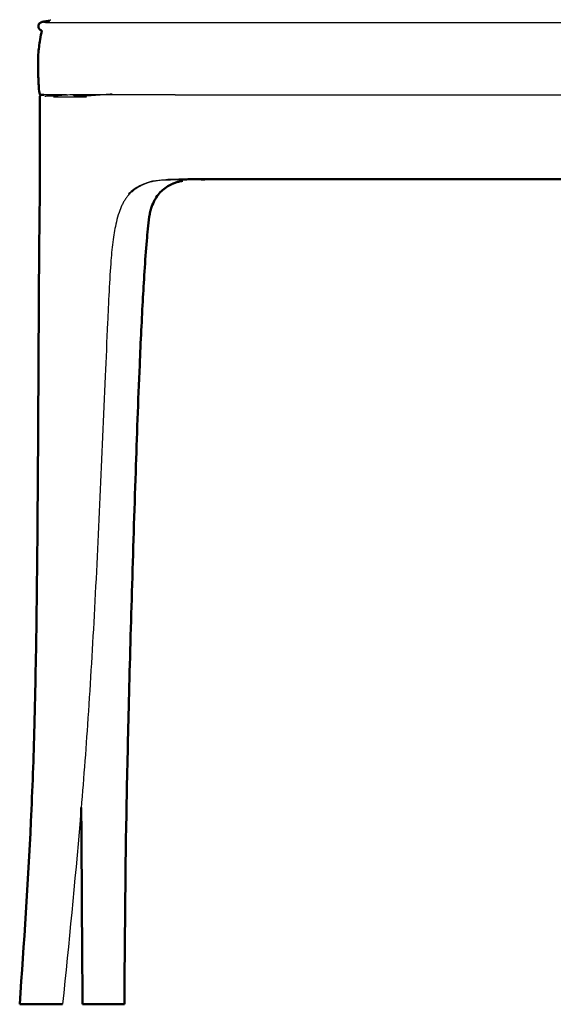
# Model space of a CAD drawing. Header units: millimetres. Extents: x -51070 to 51013186, y -411665 to 5485783.
# Tile 2 of 30: x 51011915 to 51012164, y 5484088 to 5484547. Entities that reach past the tile are written whole.
import ezdxf

# ---------------------------------------------------------------- set-up
doc = ezdxf.new("R2010")
doc.units = ezdxf.units.MM
doc.layers.add('Make2D$Visible$Curves', color=7, linetype='Continuous', true_color=0x000000)
doc.layers.add('Make2D$Visible$SceneSilhouetteCurves', color=7, linetype='Continuous', lineweight=50, true_color=0x000000)

msp = doc.modelspace()

# ---------------------------------------------------------------- linework, layer by layer
at = {"layer": 'Make2D$Visible$Curves', "color": 30}
for points, knots in [([(51011925.5, 5484541.5), (51011925.48, 5484541.5), (51011925.45, 5484541.51), (51011925.43, 5484541.52), (51011925.32, 5484541.55), (51011925.19, 5484541.6), (51011925.01, 5484541.69), (51011924.86, 5484541.77), (51011924.68, 5484541.89), (51011924.49, 5484542.08), (51011924.42, 5484542.15), (51011924.36, 5484542.23), (51011924.3, 5484542.31), (51011924.07, 5484542.63), (51011923.91, 5484543.05), (51011923.92, 5484543.53), (51011923.92, 5484543.87), (51011924.01, 5484544.16), (51011924.26, 5484544.65), (51011924.4, 5484544.82), (51011924.52, 5484544.94), (51011924.53, 5484544.95), (51011924.54, 5484544.95), (51011924.55, 5484544.96), (51011924.91, 5484545.31), (51011925.15, 5484545.38), (51011925.29, 5484545.43), (51011925.46, 5484545.5), (51011925.6, 5484545.53), (51011925.7, 5484545.56), (51011925.84, 5484545.59), (51011925.96, 5484545.62), (51011926.08, 5484545.64), (51011926.23, 5484545.67), (51011926.38, 5484545.69), (51011926.52, 5484545.71), (51011926.69, 5484545.74), (51011926.87, 5484545.77), (51011927.04, 5484545.79), (51011927.34, 5484545.83), (51011927.65, 5484545.87), (51011927.95, 5484545.91), (51011928.35, 5484545.95), (51011928.74, 5484546), (51011929.14, 5484546.04)], [904.74591, 904.74591, 904.74591, 904.74591, 905.177234, 905.177234, 905.177234, 907.165849, 907.165849, 907.165849, 908.932251, 908.932251, 908.932251, 909.538165, 909.538165, 909.538165, 911.844742, 911.844742, 911.844742, 913.479688, 913.479688, 915.208246, 915.208246, 915.208246, 915.334008, 915.334008, 915.334008, 921.102443, 921.102443, 921.102443, 928.331765, 928.331765, 928.331765, 937.418496, 937.418496, 937.418496, 948.801147, 948.801147, 948.801147, 962.696069, 962.696069, 962.696069, 987.298933, 987.298933, 987.298933, 1019.622896, 1019.622896, 1019.622896, 1019.622896]), ([(51011924.9, 5484511.39), (51011924.88, 5484511.4), (51011924.87, 5484511.41), (51011924.86, 5484511.42), (51011924.53, 5484511.68), (51011924.42, 5484512.18), (51011924.35, 5484512.54), (51011924.21, 5484513.4), (51011924.12, 5484515.06), (51011924.07, 5484515.9), (51011923.93, 5484518.22), (51011923.84, 5484520.2), (51011923.78, 5484522.51), (51011923.71, 5484525.09), (51011923.71, 5484527.88), (51011923.86, 5484530.37), (51011924.01, 5484532.83), (51011924.3, 5484535.08), (51011924.94, 5484538.8), (51011925.21, 5484540.15), (51011925.49, 5484541.5)], [519.378255, 519.378255, 519.378255, 519.378255, 519.431881, 519.431881, 519.431881, 520.764329, 520.764329, 520.764329, 524.217259, 524.217259, 524.217259, 530.97237, 530.97237, 530.97237, 539.135387, 539.135387, 539.135387, 546.817584, 546.817584, 552.047062, 552.047062, 552.047062, 552.047062]), ([(51011924.53, 5484480.9), (51011924.53, 5484481.53), (51011924.53, 5484482.16), (51011924.53, 5484482.8), (51011924.53, 5484483.41), (51011924.53, 5484484.03), (51011924.53, 5484484.64), (51011924.53, 5484485.24), (51011924.53, 5484485.84), (51011924.53, 5484486.45), (51011924.53, 5484487.03), (51011924.53, 5484487.62), (51011924.52, 5484488.21), (51011924.52, 5484489.35), (51011924.52, 5484490.5), (51011924.52, 5484491.65), (51011924.52, 5484492.77), (51011924.52, 5484493.89), (51011924.52, 5484495.01), (51011924.52, 5484497.17), (51011924.52, 5484499.25), (51011924.52, 5484501.41), (51011924.52, 5484503.16), (51011924.52, 5484504.58), (51011924.52, 5484506.35), (51011924.52, 5484507.54), (51011924.52, 5484508.76), (51011924.52, 5484510), (51011924.52, 5484510.46), (51011924.5, 5484511.08), (51011924.86, 5484511.36), (51011925.21, 5484511.63), (51011926.01, 5484511.62), (51011926.37, 5484511.62)], [0, 0, 0, 0, 1.899319, 1.899319, 1.899319, 3.747187, 3.747187, 3.747187, 5.55027, 5.55027, 5.55027, 7.31519, 7.31519, 7.31519, 10.756794, 10.756794, 10.756794, 14.123237, 14.123237, 14.123237, 20.532338, 20.532338, 20.532338, 25.467184, 25.467184, 25.467184, 29.125083, 29.125083, 29.125083, 30.766925, 30.766925, 30.766925, 32.946188, 32.946188, 32.946188, 32.946188]), ([(51011915.2, 5484088.33), (51011917.18, 5484116.97), (51011919.09, 5484144.69), (51011920.43, 5484173.41), (51011921.13, 5484188.36), (51011921.65, 5484203.04), (51011922.05, 5484218.01), (51011922.51, 5484235.22), (51011922.81, 5484252.18), (51011923.03, 5484268.85), (51011923.52, 5484305.36), (51011923.73, 5484342.57), (51011923.92, 5484380.48), (51011923.97, 5484388.55), (51011924.01, 5484396.9), (51011924.11, 5484415.4), (51011924.15, 5484425.04), (51011924.22, 5484434.45), (51011924.24, 5484437.55), (51011924.27, 5484440.62), (51011924.33, 5484446.74), (51011924.37, 5484449.87), (51011924.41, 5484453.05), (51011924.44, 5484455.03), (51011924.46, 5484457.02), (51011924.48, 5484459.02), (51011924.5, 5484461.16), (51011924.51, 5484463.28), (51011924.52, 5484465.36), (51011924.52, 5484466.59), (51011924.52, 5484467.81), (51011924.52, 5484469.02), (51011924.53, 5484470.33), (51011924.53, 5484471.64), (51011924.53, 5484472.94), (51011924.53, 5484473.61), (51011924.53, 5484474.28), (51011924.53, 5484474.95), (51011924.53, 5484475.61), (51011924.53, 5484476.28), (51011924.53, 5484476.95), (51011924.53, 5484477.62), (51011924.53, 5484478.28), (51011924.53, 5484478.94), (51011924.53, 5484479.59), (51011924.53, 5484480.24), (51011924.53, 5484480.9)], [0, 0, 0, 0, 85.381893, 85.381893, 85.381893, 130.030945, 130.030945, 130.030945, 180.894495, 180.894495, 180.894495, 292.544969, 292.544969, 292.544969, 317.705252, 317.705252, 346.518538, 346.518538, 346.518538, 355.730408, 355.730408, 365.118973, 365.118973, 365.118973, 371.087738, 371.087738, 371.087738, 377.427218, 377.427218, 377.427218, 381.090435, 381.090435, 381.090435, 385.010343, 385.010343, 385.010343, 387.01553, 387.01553, 387.01553, 389.023658, 389.023658, 389.023658, 391.014338, 391.014338, 391.014338, 392.967221, 392.967221, 392.967221, 392.967221]), ([(51011990.97, 5484471.57), (51011990.64, 5484471.52), (51011990.32, 5484471.46), (51011989.99, 5484471.39), (51011989.69, 5484471.33), (51011989.39, 5484471.26), (51011989.09, 5484471.18), (51011988.81, 5484471.11), (51011988.53, 5484471.03), (51011988.26, 5484470.95), (51011987.99, 5484470.86), (51011987.74, 5484470.78), (51011987.48, 5484470.68), (51011986.99, 5484470.51), (51011986.52, 5484470.31), (51011986.07, 5484470.09), (51011985.62, 5484469.88), (51011985.19, 5484469.65), (51011984.76, 5484469.4)], [0, 0, 0, 0, 1.101993, 1.101993, 1.101993, 2.144137, 2.144137, 2.144137, 3.145649, 3.145649, 3.145649, 4.120797, 4.120797, 4.120797, 6.026012, 6.026012, 6.026012, 7.882699, 7.882699, 7.882699, 7.882699]), ([(51012012.17, 5484472.28), (51012011.83, 5484472.28), (51012011.5, 5484472.28), (51012011.16, 5484472.28), (51012011.13, 5484472.28), (51012011.11, 5484472.28), (51012011.08, 5484472.28), (51012011.08, 5484472.28), (51012010.17, 5484472.28), (51012009.85, 5484472.28), (51012009.54, 5484472.28), (51012008.24, 5484472.28), (51012007.36, 5484472.28), (51012005.08, 5484472.28), (51012003.57, 5484472.28), (51012002.08, 5484472.28), (51011999.97, 5484472.28), (51011997.91, 5484472.28), (51011995.8, 5484472.28), (51011995.1, 5484472.27), (51011994.39, 5484472.27), (51011993.66, 5484472.27), (51011993.12, 5484472.26), (51011992.56, 5484472.26), (51011991.98, 5484472.26), (51011991.52, 5484472.25), (51011991.06, 5484472.25), (51011990.59, 5484472.24), (51011990.55, 5484472.24), (51011990.51, 5484472.24), (51011990.48, 5484472.24), (51011990.44, 5484472.24), (51011990.4, 5484472.24), (51011990.37, 5484472.24), (51011990.33, 5484472.23), (51011990.3, 5484472.23), (51011990.26, 5484472.23), (51011990.22, 5484472.23), (51011990.19, 5484472.23), (51011990.15, 5484472.23), (51011990.12, 5484472.23), (51011990.08, 5484472.23), (51011990.05, 5484472.23), (51011990.01, 5484472.23), (51011989.98, 5484472.23), (51011989.94, 5484472.23), (51011989.9, 5484472.23), (51011989.87, 5484472.23), (51011989.83, 5484472.23), (51011989.8, 5484472.23), (51011989.76, 5484472.22), (51011989.73, 5484472.22), (51011989.69, 5484472.22), (51011989.66, 5484472.22), (51011989.62, 5484472.22), (51011989.59, 5484472.22), (51011989.55, 5484472.22), (51011989.52, 5484472.22), (51011989.51, 5484472.22), (51011989.51, 5484472.22), (51011989.51, 5484472.22), (51011989.47, 5484472.22), (51011989.44, 5484472.22), (51011989.41, 5484472.22), (51011989.37, 5484472.22), (51011989.34, 5484472.22), (51011989.3, 5484472.22)], [0, 0, 0, 0, 1, 1, 1, 2, 2, 2, 2.002283, 2.002283, 2.912067, 2.912067, 5.719859, 5.719859, 11.007081, 11.007081, 11.007081, 17.315326, 17.315326, 17.315326, 19.461475, 19.461475, 19.461475, 21.155003, 21.155003, 21.155003, 22.562163, 22.562163, 22.562163, 23.562163, 23.562163, 23.562163, 24.562163, 24.562163, 24.562163, 25.562163, 25.562163, 25.562163, 26.562163, 26.562163, 26.562163, 27.562163, 27.562163, 27.562163, 28.562163, 28.562163, 28.562163, 29.562163, 29.562163, 29.562163, 30.562163, 30.562163, 30.562163, 31.562163, 31.562163, 31.562163, 32.562163, 32.562163, 32.562163, 33.562163, 33.562163, 33.562163, 34.562163, 34.562163, 34.562163, 35.562163, 35.562163, 35.562163, 35.562163]), ([(51011995.34, 5484472.28), (51011996.86, 5484472.28), (51012001.18, 5484472.28), (51012007.15, 5484472.28), (51012011.53, 5484472.28)], [0.5833333, 0.5833333, 0.5833333, 0.5833333, 0.75, 1, 1, 1, 1]), ([(51011999.7, 5484472.22), (51012000.84, 5484472.25), (51012002.07, 5484472.28), (51012006.79, 5484472.28), (51012008.99, 5484472.28)], [-1, -1, -1, -1, -0.5, -0.25, -0.25, -0.25, -0.25]), ([(51011984.76, 5484469.4), (51011983.88, 5484468.89), (51011983.05, 5484468.34), (51011982.29, 5484467.74), (51011981.51, 5484467.12), (51011980.78, 5484466.45), (51011980.13, 5484465.7), (51011979.47, 5484464.95), (51011978.89, 5484464.12), (51011978.35, 5484463.21), (51011977.82, 5484462.31), (51011977.35, 5484461.34), (51011976.92, 5484460.31)], [0, 0, 0, 0, 3.774224, 3.774224, 3.774224, 7.643262, 7.643262, 7.643262, 11.490612, 11.490612, 11.490612, 15.302291, 15.302291, 15.302291, 15.302291]), ([(51011976.92, 5484460.31), (51011976.62, 5484459.59), (51011976.42, 5484459.04), (51011976.02, 5484457.54), (51011975.86, 5484456.78), (51011975.72, 5484456.02), (51011975.18, 5484453), (51011974.72, 5484448.25), (51011974.46, 5484445.18), (51011973.73, 5484436.85), (51011973.03, 5484425.68), (51011972.01, 5484407.32), (51011971.51, 5484396.83), (51011971.04, 5484385.85), (51011970.32, 5484368.91), (51011969.72, 5484352.28), (51011968.55, 5484317.59), (51011967.96, 5484298.58), (51011967.42, 5484280.24), (51011966.89, 5484262.25), (51011966.38, 5484244.24), (51011965.93, 5484226.34), (51011965.54, 5484210.65), (51011965.19, 5484194.92), (51011964.9, 5484179.31), (51011964.89, 5484178.39), (51011964.87, 5484177.48), (51011964.85, 5484176.56), (51011964.32, 5484145.85), (51011964.12, 5484118.74), (51011963.91, 5484088.33)], [0, 0, 0, 0, 2.543205, 2.543205, 4.842746, 4.842746, 4.842746, 15.989109, 15.989109, 15.989109, 43.26815, 43.26815, 75.947026, 75.947026, 75.947026, 125.988854, 125.988854, 182.516942, 182.516942, 182.516942, 237.171787, 237.171787, 237.171787, 285.131829, 285.131829, 285.131829, 287.942257, 287.942257, 287.942257, 378.659586, 378.659586, 378.659586, 378.659586]), ([(51011944.42, 5484088.33), (51011944.23, 5484118.81), (51011944.07, 5484145.73), (51011943.86, 5484176.52), (51011943.85, 5484177.66), (51011943.84, 5484178.79), (51011943.83, 5484179.93)], [0, 0, 0, 0, 90.385325, 90.385325, 90.385325, 93.872185, 93.872185, 93.872185, 93.872185]), ([(51011915.2, 5484088.33), (51011915.2, 5484088.33), (51011915.3, 5484088.33), (51011915.79, 5484088.33), (51011916.68, 5484088.33), (51011917.88, 5484088.33), (51011919.38, 5484088.33), (51011921.09, 5484088.33), (51011922.96, 5484088.33), (51011924.6, 5484088.33), (51011925.91, 5484088.33), (51011926.72, 5484088.33), (51011927.36, 5484088.33), (51011927.84, 5484088.33), (51011928.31, 5484088.33), (51011928.62, 5484088.33), (51011928.77, 5484088.33)], [0.1784583, 0.1784583, 0.1784583, 0.1784583, 0.25, 0.3333333, 0.4166667, 0.5, 0.5833333, 0.6666667, 0.75, 0.8333333, 0.875, 0.9166667, 0.9375, 0.9583333, 0.9791667, 1, 1, 1, 1]), ([(51011928.77, 5484088.33), (51011928.93, 5484088.33), (51011929.23, 5484088.33), (51011929.67, 5484088.33), (51011930.11, 5484088.33), (51011930.67, 5484088.33), (51011931.34, 5484088.33), (51011932.33, 5484088.33), (51011933.4, 5484088.33), (51011934.38, 5484088.33), (51011935, 5484088.33), (51011935.16, 5484088.33), (51011935.18, 5484088.33)], [0, 0, 0, 0, 0.0125, 0.025, 0.0375, 0.05, 0.075, 0.1, 0.15, 0.2, 0.25, 0.3, 0.3, 0.3, 0.3])]:
    msp.add_open_spline(points, degree=3, knots=knots, dxfattribs=at)
at = {"layer": 'Make2D$Visible$Curves', "color": 30, "lineweight": -3}
for points, knots in [([(51011926.45, 5484545.38), (51011926.45, 5484545.38), (51011926.46, 5484545.38), (51011926.47, 5484545.38), (51011926.48, 5484545.38), (51011926.5, 5484545.37), (51011926.54, 5484545.37), (51011926.58, 5484545.37), (51011926.63, 5484545.36), (51011926.69, 5484545.36), (51011926.74, 5484545.35), (51011926.81, 5484545.35), (51011926.89, 5484545.34), (51011926.96, 5484545.34), (51011927.05, 5484545.33), (51011927.16, 5484545.33), (51011927.25, 5484545.33), (51011927.36, 5484545.32), (51011927.49, 5484545.32), (51011927.6, 5484545.31), (51011927.73, 5484545.31), (51011927.87, 5484545.3), (51011928.01, 5484545.3), (51011928.16, 5484545.3), (51011928.32, 5484545.29), (51011928.48, 5484545.29), (51011928.66, 5484545.28), (51011928.85, 5484545.28), (51011929.04, 5484545.28), (51011929.24, 5484545.27), (51011929.46, 5484545.27)], [1570.790719, 1570.790719, 1570.790719, 1570.790719, 1571.624939, 1571.624939, 1571.624939, 1573.113703, 1573.113703, 1573.113703, 1574.473765, 1574.473765, 1574.473765, 1575.718618, 1575.718618, 1575.718618, 1576.886768, 1576.886768, 1576.886768, 1577.959082, 1577.959082, 1577.959082, 1578.920151, 1578.920151, 1578.920151, 1579.82349, 1579.82349, 1579.82349, 1580.714788, 1580.714788, 1580.714788, 1581.581147, 1581.581147, 1581.581147, 1581.581147]), ([(51011928.33, 5484545.29), (51011928.33, 5484545.29), (51011928.33, 5484545.3), (51011928.33, 5484545.3), (51011928.34, 5484545.31), (51011928.36, 5484545.32), (51011928.37, 5484545.33), (51011928.42, 5484545.38), (51011928.47, 5484545.43), (51011928.53, 5484545.47), (51011928.6, 5484545.54), (51011928.67, 5484545.6), (51011928.73, 5484545.66), (51011928.79, 5484545.72), (51011928.85, 5484545.77), (51011928.91, 5484545.83), (51011928.92, 5484545.84), (51011928.94, 5484545.85), (51011928.95, 5484545.87), (51011929.03, 5484545.94), (51011929.1, 5484546.01), (51011929.18, 5484546.09), (51011929.26, 5484546.16), (51011929.34, 5484546.24), (51011929.42, 5484546.32), (51011929.5, 5484546.4), (51011929.58, 5484546.48), (51011929.67, 5484546.56)], [1.971258, 1.971258, 1.971258, 1.971258, 2, 2, 2, 3, 3, 3, 4, 4, 4, 5, 5, 5, 6, 6, 6, 7, 7, 7, 8, 8, 8, 9, 9, 9, 10, 10, 10, 10]), ([(51011929.46, 5484545.27), (51011929.67, 5484545.27), (51011929.89, 5484545.27), (51011930.13, 5484545.26), (51011930.36, 5484545.26), (51011930.61, 5484545.26), (51011930.87, 5484545.25), (51011931.15, 5484545.25), (51011931.44, 5484545.25), (51011931.73, 5484545.25), (51011932.05, 5484545.25), (51011932.38, 5484545.24), (51011932.71, 5484545.24), (51011933.06, 5484545.24), (51011933.41, 5484545.24), (51011933.77, 5484545.24), (51011934.17, 5484545.24), (51011934.57, 5484545.23), (51011934.97, 5484545.23), (51011935.43, 5484545.23), (51011935.9, 5484545.23), (51011936.36, 5484545.23), (51011936.89, 5484545.23), (51011937.41, 5484545.23), (51011937.94, 5484545.23), (51011938.51, 5484545.23), (51011939.08, 5484545.23), (51011939.65, 5484545.23), (51011940.29, 5484545.23), (51011940.92, 5484545.22), (51011941.56, 5484545.22), (51011942.29, 5484545.22), (51011943.02, 5484545.22), (51011943.75, 5484545.22), (51011944.56, 5484545.22), (51011945.37, 5484545.22), (51011946.18, 5484545.22), (51011947.06, 5484545.22), (51011947.93, 5484545.22), (51011948.8, 5484545.22), (51011949.76, 5484545.22), (51011950.72, 5484545.22), (51011951.67, 5484545.22), (51011952.76, 5484545.22), (51011953.84, 5484545.22), (51011954.92, 5484545.22), (51011956.63, 5484545.22), (51011958.34, 5484545.23), (51011960.04, 5484545.23), (51011961.34, 5484545.23), (51011962.65, 5484545.23), (51011963.95, 5484545.23), (51011966.9, 5484545.23), (51011969.85, 5484545.23), (51011972.8, 5484545.23), (51011976.13, 5484545.23), (51011979.46, 5484545.23), (51011982.79, 5484545.23), (51011986.39, 5484545.23), (51011989.99, 5484545.23), (51011993.59, 5484545.23), (51012002.47, 5484545.23), (51012011.35, 5484545.24), (51012020.22, 5484545.24), (51012029, 5484545.24), (51012037.77, 5484545.24), (51012046.55, 5484545.25), (51012055.97, 5484545.25), (51012065.4, 5484545.25), (51012074.83, 5484545.26), (51012094.03, 5484545.26), (51012113.24, 5484545.27), (51012132.44, 5484545.27), (51012142.05, 5484545.28), (51012151.66, 5484545.28), (51012161.27, 5484545.28), (51012171.16, 5484545.28), (51012181.05, 5484545.27), (51012190.94, 5484545.27), (51012210.08, 5484545.27), (51012229.21, 5484545.26), (51012248.35, 5484545.25), (51012257.45, 5484545.25), (51012266.54, 5484545.25), (51012275.63, 5484545.24), (51012284.56, 5484545.24), (51012293.48, 5484545.24), (51012302.41, 5484545.24), (51012309.96, 5484545.23), (51012317.5, 5484545.23), (51012325.05, 5484545.23), (51012328.67, 5484545.23), (51012332.28, 5484545.23), (51012335.9, 5484545.23), (51012339.18, 5484545.23), (51012342.46, 5484545.23), (51012345.74, 5484545.23), (51012348.64, 5484545.23), (51012351.54, 5484545.23), (51012354.43, 5484545.23), (51012355.74, 5484545.23), (51012357.05, 5484545.23), (51012358.36, 5484545.23), (51012360.06, 5484545.22), (51012361.75, 5484545.22), (51012363.45, 5484545.22), (51012365.43, 5484545.22), (51012367.41, 5484545.22), (51012369.39, 5484545.22), (51012370.25, 5484545.22), (51012371.12, 5484545.22), (51012371.99, 5484545.22), (51012372.75, 5484545.22), (51012373.51, 5484545.22), (51012374.27, 5484545.22), (51012374.96, 5484545.22), (51012375.64, 5484545.22), (51012376.33, 5484545.22), (51012376.96, 5484545.23), (51012377.6, 5484545.23), (51012378.23, 5484545.23), (51012378.8, 5484545.23), (51012379.36, 5484545.23), (51012379.92, 5484545.23), (51012380.41, 5484545.23), (51012380.9, 5484545.23), (51012381.39, 5484545.23), (51012381.83, 5484545.23), (51012382.26, 5484545.23), (51012382.7, 5484545.23), (51012383.09, 5484545.24), (51012383.47, 5484545.24), (51012383.86, 5484545.24), (51012384.2, 5484545.24), (51012384.54, 5484545.24), (51012384.88, 5484545.24), (51012385.19, 5484545.25), (51012385.49, 5484545.25), (51012385.79, 5484545.25), (51012386.07, 5484545.25), (51012386.34, 5484545.25), (51012386.6, 5484545.26), (51012386.86, 5484545.26), (51012387.11, 5484545.26), (51012387.35, 5484545.26), (51012387.52, 5484545.27), (51012387.69, 5484545.27), (51012387.85, 5484545.27)], [0.004733, 0.004733, 0.004733, 0.004733, 0.855365, 0.855365, 0.855365, 1.731837, 1.731837, 1.731837, 2.685684, 2.685684, 2.685684, 3.720063, 3.720063, 3.720063, 4.821891, 4.821891, 4.821891, 6.044255, 6.044255, 6.044255, 7.452273, 7.452273, 7.452273, 9.034377, 9.034377, 9.034377, 10.748674, 10.748674, 10.748674, 12.660772, 12.660772, 12.660772, 14.853332, 14.853332, 14.853332, 17.285538, 17.285538, 17.285538, 19.900804, 19.900804, 19.900804, 22.773992, 22.773992, 22.773992, 26.023294, 26.023294, 26.023294, 31.144728, 31.144728, 31.144728, 35.04745, 35.04745, 35.04745, 43.902348, 43.902348, 43.902348, 53.887764, 53.887764, 53.887764, 64.694776, 64.694776, 64.694776, 91.325201, 91.325201, 91.325201, 117.648352, 117.648352, 117.648352, 145.927113, 145.927113, 145.927113, 203.545181, 203.545181, 203.545181, 232.366762, 232.366762, 232.366762, 262.040332, 262.040332, 262.040332, 319.454912, 319.454912, 319.454912, 346.735318, 346.735318, 346.735318, 373.512673, 373.512673, 373.512673, 396.15219, 396.15219, 396.15219, 407.002488, 407.002488, 407.002488, 416.84473, 416.84473, 416.84473, 425.534985, 425.534985, 425.534985, 429.465112, 429.465112, 429.465112, 434.551172, 434.551172, 434.551172, 440.488586, 440.488586, 440.488586, 443.092126, 443.092126, 443.092126, 445.371543, 445.371543, 445.371543, 447.429968, 447.429968, 447.429968, 449.335147, 449.335147, 449.335147, 451.033262, 451.033262, 451.033262, 452.511259, 452.511259, 452.511259, 453.83083, 453.83083, 453.83083, 455.015811, 455.015811, 455.015811, 456.084171, 456.084171, 456.084171, 457.059231, 457.059231, 457.059231, 457.973396, 457.973396, 457.973396, 458.866349, 458.866349, 458.866349, 459.523255, 459.523255, 459.523255, 459.523255]), ([(51011936.98, 5484511.62), (51011936.53, 5484511.62), (51011936.09, 5484511.62), (51011935.66, 5484511.62), (51011934.79, 5484511.62), (51011933.94, 5484511.62), (51011933.07, 5484511.62), (51011932.21, 5484511.62), (51011931.33, 5484511.62), (51011930.53, 5484511.62), (51011929.72, 5484511.62), (51011929, 5484511.62), (51011928.45, 5484511.62), (51011927.89, 5484511.62), (51011927.51, 5484511.62), (51011927.24, 5484511.62), (51011926.98, 5484511.62), (51011926.82, 5484511.62), (51011926.72, 5484511.62), (51011926.61, 5484511.62), (51011926.57, 5484511.62), (51011926.55, 5484511.62)], [8.536972, 8.536972, 8.536972, 8.536972, 9.88323, 9.88323, 9.88323, 12.480518, 12.480518, 12.480518, 15.10646, 15.10646, 15.10646, 17.574635, 17.574635, 17.574635, 20.048037, 20.048037, 20.048037, 22.694333, 22.694333, 22.694333, 25.368365, 25.368365, 25.368365, 25.368365]), ([(51011926.96, 5484511.04), (51011926.96, 5484511.04), (51011926.97, 5484511.04), (51011927.09, 5484511.04), (51011927.24, 5484511.04), (51011927.32, 5484511.04), (51011927.37, 5484511.04), (51011927.41, 5484511.04), (51011927.9, 5484511.05), (51011928.93, 5484511.1), (51011929.4, 5484511.12), (51011930.3, 5484511.17), (51011931.31, 5484511.23), (51011932.19, 5484511.29), (51011933.36, 5484511.36), (51011934.51, 5484511.44), (51011935.63, 5484511.52), (51011936.94, 5484511.61), (51011938.23, 5484511.71), (51011939.5, 5484511.8), (51011939.6, 5484511.81), (51011939.69, 5484511.82), (51011939.79, 5484511.82)], [404.079053, 404.079053, 404.079053, 404.079053, 404.352563, 404.352563, 404.595092, 404.595092, 405.003103, 405.003103, 405.003103, 407.767219, 407.767219, 407.767219, 411.766, 411.766, 411.766, 416.75997, 416.75997, 416.75997, 422.424975, 422.424975, 422.424975, 422.850016, 422.850016, 422.850016, 422.850016]), ([(51011946.24, 5484510.5), (51011945.92, 5484510.5), (51011945.33, 5484510.5), (51011944.6, 5484510.5), (51011944.01, 5484510.5), (51011943.37, 5484510.5), (51011942.78, 5484510.5), (51011941.99, 5484510.5), (51011940.79, 5484510.5), (51011938.62, 5484510.5), (51011935.3, 5484510.5), (51011932.27, 5484510.5), (51011931.25, 5484510.5), (51011930.96, 5484510.5), (51011930.9, 5484510.5)], [0, 0, 0, 0, 0.0208333, 0.0416667, 0.0625, 0.0833333, 0.125, 0.1666667, 0.25, 0.3333333, 0.4166667, 0.5, 0.5833333, 0.6092617, 0.6092617, 0.6092617, 0.6092617]), ([(51011939.96, 5484511.65), (51011940.05, 5484511.57), (51011940.25, 5484511.43), (51011940.62, 5484511.27), (51011941.07, 5484511.16), (51011941.61, 5484511.08), (51011942.19, 5484511.05), (51011942.62, 5484511.05), (51011942.79, 5484511.05)], [-1, -1, -1, -1, -0.875, -0.75, -0.625, -0.5, -0.375, -0.2934521, -0.2934521, -0.2934521, -0.2934521]), ([(51011945.54, 5484511.62), (51011945.12, 5484511.62), (51011944.73, 5484511.62), (51011944.35, 5484511.62), (51011943.97, 5484511.62), (51011943.61, 5484511.62), (51011943.27, 5484511.62), (51011942.93, 5484511.62), (51011942.6, 5484511.62), (51011942.28, 5484511.62), (51011941.97, 5484511.62), (51011941.67, 5484511.62), (51011941.38, 5484511.62), (51011940.89, 5484511.62), (51011940.43, 5484511.62), (51011940, 5484511.62)], [0, 0, 0, 0, 1.187579, 1.187579, 1.187579, 2.267301, 2.267301, 2.267301, 3.252153, 3.252153, 3.252153, 4.155123, 4.155123, 4.155123, 5.523649, 5.523649, 5.523649, 5.523649]), ([(51011942.8, 5484511.05), (51011942.89, 5484511.05), (51011943.26, 5484511.05), (51011943.99, 5484511.07), (51011944.71, 5484511.1), (51011945.1, 5484511.12)], [-0.2916667, -0.2916667, -0.2916667, -0.2916667, -0.25, -0.125, 0, 0, 0, 0]), ([(51011945.1, 5484511.12), (51011945.5, 5484511.14), (51011946.34, 5484511.19), (51011947.75, 5484511.29), (51011949.29, 5484511.4), (51011951.49, 5484511.56), (51011954.45, 5484511.8), (51011956.95, 5484512), (51011958.19, 5484512.1)], [0, 0, 0, 0, 0.125, 0.25, 0.375, 0.5, 0.75, 1, 1, 1, 1]), ([(51011987.59, 5484511.62), (51011985.58, 5484511.62), (51011983.29, 5484511.62), (51011980.87, 5484511.62), (51011978.45, 5484511.62), (51011975.89, 5484511.62), (51011973.34, 5484511.62), (51011970.79, 5484511.62), (51011968.24, 5484511.62), (51011965.73, 5484511.62), (51011963.22, 5484511.62), (51011960.74, 5484511.62), (51011958.31, 5484511.62), (51011957.1, 5484511.62), (51011955.91, 5484511.62), (51011954.74, 5484511.62), (51011953.58, 5484511.62), (51011952.44, 5484511.62), (51011951.35, 5484511.62), (51011950.81, 5484511.62), (51011950.28, 5484511.62), (51011949.76, 5484511.62), (51011949.24, 5484511.62), (51011948.74, 5484511.62), (51011948.25, 5484511.62), (51011947.77, 5484511.62), (51011947.29, 5484511.62), (51011946.84, 5484511.62), (51011946.39, 5484511.62), (51011945.95, 5484511.62), (51011945.54, 5484511.62)], [0, 0, 0, 0, 6.718962, 6.718962, 6.718962, 14.251417, 14.251417, 14.251417, 21.861147, 21.861147, 21.861147, 29.276599, 29.276599, 29.276599, 32.849651, 32.849651, 32.849651, 36.236298, 36.236298, 36.236298, 37.828784, 37.828784, 37.828784, 39.337548, 39.337548, 39.337548, 40.750215, 40.750215, 40.750215, 42.054411, 42.054411, 42.054411, 42.054411]), ([(51011987.59, 5484511.62), (51011988.09, 5484511.62), (51011988.58, 5484511.62), (51011989.07, 5484511.62), (51011989.57, 5484511.62), (51011990.08, 5484511.62), (51011990.63, 5484511.62), (51011991.18, 5484511.62), (51011991.77, 5484511.62), (51011992.43, 5484511.62), (51011993.09, 5484511.62), (51011993.83, 5484511.62), (51011994.66, 5484511.62), (51011996.32, 5484511.62), (51011998.38, 5484511.62), (51012001.07, 5484511.62), (51012003.77, 5484511.62), (51012007.09, 5484511.62), (51012011.29, 5484511.62), (51012019.67, 5484511.62), (51012031.52, 5484511.62), (51012044.63, 5484511.62), (51012057.74, 5484511.62), (51012072.12, 5484511.62), (51012085.55, 5484511.62), (51012098.99, 5484511.62), (51012111.48, 5484511.62), (51012123.51, 5484511.62), (51012135.53, 5484511.62), (51012147.09, 5484511.62), (51012158.64, 5484511.62), (51012170.2, 5484511.62), (51012181.75, 5484511.62), (51012193.78, 5484511.62), (51012205.8, 5484511.62), (51012218.3, 5484511.62), (51012231.73, 5484511.62), (51012245.17, 5484511.62), (51012259.54, 5484511.62), (51012272.65, 5484511.62), (51012285.77, 5484511.62), (51012297.62, 5484511.62), (51012306, 5484511.62), (51012310.19, 5484511.62), (51012313.52, 5484511.62), (51012316.21, 5484511.62), (51012318.9, 5484511.62), (51012320.97, 5484511.62), (51012322.63, 5484511.62), (51012323.46, 5484511.62), (51012324.19, 5484511.62), (51012324.85, 5484511.62), (51012325.51, 5484511.62), (51012326.11, 5484511.62), (51012326.66, 5484511.62), (51012327.21, 5484511.62), (51012327.71, 5484511.62), (51012328.21, 5484511.62), (51012328.71, 5484511.62), (51012329.19, 5484511.62), (51012329.69, 5484511.62)], [0, 0, 0, 0, 1.484204, 1.484204, 1.484204, 3.03973, 3.03973, 3.03973, 4.842019, 4.842019, 4.842019, 7.06651, 7.06651, 7.06651, 13.483859, 13.483859, 13.483859, 23.695296, 23.695296, 23.695296, 57.040716, 57.040716, 57.040716, 97.961956, 97.961956, 97.961956, 135.916742, 135.916742, 135.916742, 171.052134, 171.052134, 171.052134, 206.187526, 206.187526, 206.187526, 244.142312, 244.142312, 244.142312, 285.063552, 285.063552, 285.063552, 318.408972, 318.408972, 318.408972, 328.620409, 328.620409, 328.620409, 335.037758, 335.037758, 335.037758, 337.262249, 337.262249, 337.262249, 339.064538, 339.064538, 339.064538, 340.620064, 340.620064, 340.620064, 342.104268, 342.104268, 342.104268, 342.104268]), ([(51011978.28, 5484471.61), (51011977.71, 5484471.52), (51011976.89, 5484471.36), (51011975.86, 5484471.11), (51011974.92, 5484470.84), (51011973.78, 5484470.46), (51011972.48, 5484469.94), (51011971.52, 5484469.46), (51011971.05, 5484469.21), (51011970.1, 5484468.71), (51011968.28, 5484467.6), (51011966.64, 5484466.25), (51011965.9, 5484465.52)], [0, 0, 0, 0, 0.0416667, 0.0833333, 0.125, 0.1666667, 0.25, 0.3333333, 0.3333333, 0.3333333, 0.6666667, 0.9892235, 0.9892235, 0.9892235, 0.9892235]), ([(51011978.73, 5484471.56), (51011978.24, 5484471.48), (51011978.11, 5484471.46), (51011977.63, 5484471.37), (51011977.29, 5484471.3), (51011976.96, 5484471.23), (51011976.63, 5484471.15), (51011976.31, 5484471.08), (51011976, 5484471), (51011975.69, 5484470.91), (51011975.39, 5484470.83), (51011975.11, 5484470.74), (51011974.82, 5484470.64), (51011974.28, 5484470.46), (51011973.74, 5484470.25), (51011973.23, 5484470.04), (51011972.74, 5484469.82), (51011972.25, 5484469.59), (51011971.76, 5484469.34), (51011970.8, 5484468.84), (51011969.86, 5484468.29), (51011968.98, 5484467.68), (51011968.58, 5484467.4), (51011968.18, 5484467.1), (51011967.8, 5484466.79), (51011967.35, 5484466.43), (51011966.92, 5484466.04), (51011966.5, 5484465.62)], [0, 0, 0, 0, 1.18119, 1.18119, 1.18119, 2.304195, 2.304195, 2.304195, 3.38963, 3.38963, 3.38963, 4.453929, 4.453929, 4.453929, 6.548756, 6.548756, 6.548756, 8.587126, 8.587126, 8.587126, 12.647226, 12.647226, 12.647226, 14.501432, 14.501432, 14.501432, 16.689358, 16.689358, 16.689358, 16.689358]), ([(51011989.29, 5484472.22), (51011989.28, 5484472.22), (51011989.27, 5484472.22), (51011989.24, 5484472.21), (51011989.22, 5484472.21), (51011989.16, 5484472.21), (51011989.13, 5484472.21), (51011989.02, 5484472.21), (51011988.95, 5484472.21), (51011988.68, 5484472.2), (51011988.46, 5484472.2), (51011987.87, 5484472.18), (51011987.54, 5484472.17), (51011987.22, 5484472.16), (51011987.09, 5484472.16), (51011986.98, 5484472.16), (51011986.81, 5484472.15), (51011986.74, 5484472.15), (51011986.65, 5484472.15), (51011985.72, 5484472.12), (51011984.8, 5484472.08), (51011983.89, 5484472.03), (51011983.43, 5484472.01), (51011982.97, 5484471.98), (51011982.51, 5484471.95), (51011982.5, 5484471.95), (51011982.49, 5484471.95), (51011982.48, 5484471.95), (51011982.05, 5484471.92), (51011981.61, 5484471.88), (51011981.18, 5484471.84), (51011980.76, 5484471.81), (51011980.33, 5484471.76), (51011979.91, 5484471.71), (51011979.37, 5484471.65), (51011979.26, 5484471.64), (51011978.73, 5484471.56)], [0.024112, 0.024112, 0.024112, 0.024112, 0.068682, 0.068682, 0.142566, 0.142566, 0.283829, 0.283829, 0.539477, 0.539477, 1.191593, 1.191593, 2.128301, 2.128301, 2.128301, 2.468647, 2.468647, 2.697161, 2.697161, 2.697161, 5.50413, 5.50413, 5.50413, 6.93527, 6.93527, 6.93527, 6.966417, 6.966417, 6.966417, 8.338583, 8.338583, 8.338583, 9.679361, 9.679361, 9.679361, 10.944962, 10.944962, 10.944962, 10.944962]), ([(51011982.25, 5484471.96), (51011982.4, 5484471.97), (51011983.01, 5484472), (51011984.54, 5484472.08), (51011986.78, 5484472.16), (51011988.49, 5484472.2), (51011989.31, 5484472.22)], [-0.6655474, -0.6655474, -0.6655474, -0.6655474, -0.625, -0.5, -0.25, -0.0075807, -0.0075807, -0.0075807, -0.0075807]), ([(51011984.2, 5484472.28), (51011984.98, 5484472.28), (51011986.24, 5484472.28), (51011988.18, 5484472.28), (51011990.42, 5484472.28), (51011992.81, 5484472.28), (51011994.58, 5484472.28), (51011995.34, 5484472.28)], [0, 0, 0, 0, 0.125, 0.25, 0.375, 0.5, 0.5833333, 0.5833333, 0.5833333, 0.5833333]), ([(51011995.34, 5484472.27), (51011995.51, 5484472.27), (51011995.91, 5484472.27), (51011996.5, 5484472.27), (51011997.1, 5484472.27), (51011997.65, 5484472.27), (51011998.14, 5484472.27), (51011998.56, 5484472.27), (51011998.79, 5484472.26), (51011998.89, 5484472.26)], [0.1619877, 0.1619877, 0.1619877, 0.1619877, 0.25, 0.375, 0.5, 0.625, 0.75, 0.875, 1, 1, 1, 1]), ([(51011966.5, 5484465.62), (51011966.31, 5484465.44), (51011966.13, 5484465.24), (51011965.95, 5484465.04), (51011965.77, 5484464.84), (51011965.6, 5484464.64), (51011965.42, 5484464.43), (51011965.25, 5484464.23), (51011965.09, 5484464.01), (51011964.92, 5484463.8), (51011964.76, 5484463.58), (51011964.6, 5484463.36), (51011964.45, 5484463.14), (51011964.14, 5484462.69), (51011963.85, 5484462.22), (51011963.57, 5484461.74), (51011963.3, 5484461.26), (51011963.04, 5484460.76), (51011962.79, 5484460.25), (51011962.26, 5484459.16), (51011961.83, 5484458.09), (51011961.42, 5484456.9), (51011960.94, 5484455.47), (51011960.53, 5484453.93), (51011960.17, 5484452.43), (51011959.51, 5484449.65), (51011959.06, 5484447.17), (51011958.23, 5484441.1), (51011957.91, 5484437.72), (51011957.65, 5484434.49), (51011957.02, 5484426.47), (51011956.45, 5484413.9), (51011955.69, 5484397.06), (51011955.34, 5484388.73), (51011955, 5484380.68), (51011953.37, 5484342.82), (51011951.77, 5484305.65), (51011949.82, 5484269.21), (51011948.91, 5484252.27), (51011947.9, 5484235.33), (51011946.74, 5484218.42), (51011945.71, 5484203.39), (51011944.59, 5484188.79), (51011943.32, 5484173.8), (51011940.88, 5484145.06), (51011938.06, 5484116.98), (51011935.18, 5484088.33)], [0, 0, 0, 0, 0.992111, 0.992111, 0.992111, 1.972741, 1.972741, 1.972741, 2.943621, 2.943621, 2.943621, 3.90654, 3.90654, 3.90654, 5.815963, 5.815963, 5.815963, 7.713823, 7.713823, 7.713823, 11.667567, 11.667567, 11.667567, 16.548576, 16.548576, 16.548576, 25.352306, 25.352306, 34.963975, 34.963975, 34.963975, 61.339832, 61.339832, 88.87253, 88.87253, 88.87253, 200.508205, 200.508205, 200.508205, 251.427873, 251.427873, 251.427873, 296.252749, 296.252749, 296.252749, 382.392574, 382.392574, 382.392574, 382.392574])]:
    msp.add_open_spline(points, degree=3, knots=knots, dxfattribs=at)
for points in [[(51011926.38, 5484511.61), (51011926.43, 5484511.62), (51011926.49, 5484511.62), (51011926.55, 5484511.62)], [(51011926.54, 5484511.62), (51011926.54, 5484511.62), (51011926.54, 5484511.62), (51011926.55, 5484511.62)], [(51011982.29, 5484471.93), (51011982.28, 5484471.94), (51011982.26, 5484471.95), (51011982.25, 5484471.96)], [(51011984.2, 5484472.28), (51011984.61, 5484472.27), (51011985.21, 5484472.27), (51011985.98, 5484472.27), (51011986.66, 5484472.27), (51011987.28, 5484472.27), (51011987.82, 5484472.27), (51011988.3, 5484472.27), (51011988.7, 5484472.27), (51011988.91, 5484472.26), (51011989, 5484472.26)], [(51011989.52, 5484472.24), (51011989.51, 5484472.24), (51011989.49, 5484472.25), (51011989.4, 5484472.25), (51011989.25, 5484472.26), (51011989.09, 5484472.26), (51011989, 5484472.26)], [(51011989.38, 5484472.22), (51011989.4, 5484472.22), (51011989.44, 5484472.22), (51011989.49, 5484472.23), (51011989.51, 5484472.23), (51011989.52, 5484472.24)], [(51011998.89, 5484472.26), (51011999.09, 5484472.27), (51011999.28, 5484472.28), (51011999.46, 5484472.28)], [(51011999.69, 5484472.22), (51011999.69, 5484472.23), (51011999.68, 5484472.23), (51011999.66, 5484472.24), (51011999.6, 5484472.24), (51011999.51, 5484472.25), (51011999.37, 5484472.25), (51011999.18, 5484472.26), (51011999, 5484472.26), (51011998.89, 5484472.26)], [(51012017.93, 5484472.36), (51012017.94, 5484472.36), (51012017.94, 5484472.36), (51012017.94, 5484472.36)], [(51011969.54, 5484468.06), (51011969.58, 5484468.18), (51011969.61, 5484468.29), (51011969.64, 5484468.41)], [(51011966.21, 5484465.32), (51011966.1, 5484465.38), (51011966, 5484465.45), (51011965.89, 5484465.51)]]:
    msp.add_open_spline(points, degree=3, dxfattribs=at)
at = {"layer": 'Make2D$Visible$Curves', "color": 30}
for points, degree in [([(51012012.17, 5484472.28), (51012020.46, 5484472.28), (51012032.17, 5484472.28), (51012045.15, 5484472.28)], 3), ([(51012017.7, 5484472.28), (51012017.76, 5484472.28), (51012017.81, 5484472.29), (51012017.94, 5484472.36)], 3), ([(51012045.15, 5484472.28), (51012058.13, 5484472.28), (51012072.38, 5484472.28), (51012085.73, 5484472.28)], 3), ([(51012066.27, 5484472.28), (51012066.26, 5484472.28), (51012066.26, 5484472.28)], 2), ([(51012085.73, 5484472.28), (51012099.07, 5484472.28), (51012111.53, 5484472.28), (51012123.53, 5484472.28)], 3), ([(51012123.53, 5484472.28), (51012135.53, 5484472.28), (51012147.09, 5484472.28), (51012158.64, 5484472.28)], 3), ([(51012158.64, 5484472.28), (51012170.2, 5484472.28), (51012181.75, 5484472.28), (51012193.76, 5484472.28)], 3), ([(51011961.06, 5484088.33), (51011960.6, 5484088.33), (51011959.61, 5484088.33), (51011957.92, 5484088.33), (51011956.08, 5484088.33), (51011954.16, 5484088.33), (51011952.25, 5484088.33), (51011950.41, 5484088.33), (51011948.72, 5484088.33), (51011947.23, 5484088.33), (51011946.01, 5484088.33), (51011945.1, 5484088.33), (51011944.54, 5484088.33), (51011944.42, 5484088.33), (51011944.42, 5484088.33)], 3), ([(51011963.91, 5484088.33), (51011963.91, 5484088.33), (51011963.78, 5484088.33), (51011963.23, 5484088.33), (51011962.32, 5484088.33), (51011961.51, 5484088.33), (51011961.06, 5484088.33)], 3)]:
    msp.add_open_spline(points, degree=degree, dxfattribs=at)
at = {"layer": 'Make2D$Visible$SceneSilhouetteCurves', "color": 30}
for points, knots in [([(51011925.5, 5484541.5), (51011925.48, 5484541.5), (51011925.45, 5484541.51), (51011925.43, 5484541.52), (51011925.32, 5484541.55), (51011925.19, 5484541.6), (51011925.01, 5484541.69), (51011924.86, 5484541.77), (51011924.68, 5484541.89), (51011924.49, 5484542.08), (51011924.42, 5484542.15), (51011924.36, 5484542.23), (51011924.3, 5484542.31), (51011924.07, 5484542.63), (51011923.91, 5484543.05), (51011923.92, 5484543.53), (51011923.92, 5484543.87), (51011924.01, 5484544.16), (51011924.26, 5484544.65), (51011924.4, 5484544.82), (51011924.52, 5484544.94), (51011924.53, 5484544.95), (51011924.54, 5484544.95), (51011924.55, 5484544.96), (51011924.91, 5484545.31), (51011925.15, 5484545.38), (51011925.29, 5484545.43), (51011925.46, 5484545.5), (51011925.6, 5484545.53), (51011925.7, 5484545.56), (51011925.84, 5484545.59), (51011925.96, 5484545.62), (51011926.08, 5484545.64), (51011926.23, 5484545.67), (51011926.38, 5484545.69), (51011926.52, 5484545.71), (51011926.69, 5484545.74), (51011926.87, 5484545.77), (51011927.04, 5484545.79), (51011927.34, 5484545.83), (51011927.65, 5484545.87), (51011927.95, 5484545.91), (51011928.35, 5484545.95), (51011928.74, 5484546), (51011929.14, 5484546.04)], [904.74591, 904.74591, 904.74591, 904.74591, 905.177234, 905.177234, 905.177234, 907.165849, 907.165849, 907.165849, 908.932251, 908.932251, 908.932251, 909.538165, 909.538165, 909.538165, 911.844742, 911.844742, 911.844742, 913.479688, 913.479688, 915.208246, 915.208246, 915.208246, 915.334008, 915.334008, 915.334008, 921.102443, 921.102443, 921.102443, 928.331765, 928.331765, 928.331765, 937.418496, 937.418496, 937.418496, 948.801147, 948.801147, 948.801147, 962.696069, 962.696069, 962.696069, 987.298933, 987.298933, 987.298933, 1019.622896, 1019.622896, 1019.622896, 1019.622896]), ([(51011924.9, 5484511.39), (51011924.88, 5484511.4), (51011924.87, 5484511.41), (51011924.86, 5484511.42), (51011924.53, 5484511.68), (51011924.42, 5484512.18), (51011924.35, 5484512.54), (51011924.21, 5484513.4), (51011924.12, 5484515.06), (51011924.07, 5484515.9), (51011923.93, 5484518.22), (51011923.84, 5484520.2), (51011923.78, 5484522.51), (51011923.71, 5484525.09), (51011923.71, 5484527.88), (51011923.86, 5484530.37), (51011924.01, 5484532.83), (51011924.3, 5484535.08), (51011924.94, 5484538.8), (51011925.21, 5484540.15), (51011925.49, 5484541.5)], [519.378255, 519.378255, 519.378255, 519.378255, 519.431881, 519.431881, 519.431881, 520.764329, 520.764329, 520.764329, 524.217259, 524.217259, 524.217259, 530.97237, 530.97237, 530.97237, 539.135387, 539.135387, 539.135387, 546.817584, 546.817584, 552.047062, 552.047062, 552.047062, 552.047062]), ([(51011924.53, 5484480.9), (51011924.53, 5484481.53), (51011924.53, 5484482.16), (51011924.53, 5484482.8), (51011924.53, 5484483.41), (51011924.53, 5484484.03), (51011924.53, 5484484.64), (51011924.53, 5484485.24), (51011924.53, 5484485.84), (51011924.53, 5484486.45), (51011924.53, 5484487.03), (51011924.53, 5484487.62), (51011924.52, 5484488.21), (51011924.52, 5484489.35), (51011924.52, 5484490.5), (51011924.52, 5484491.65), (51011924.52, 5484492.77), (51011924.52, 5484493.89), (51011924.52, 5484495.01), (51011924.52, 5484497.17), (51011924.52, 5484499.25), (51011924.52, 5484501.41), (51011924.52, 5484503.16), (51011924.52, 5484504.58), (51011924.52, 5484506.35), (51011924.52, 5484507.54), (51011924.52, 5484508.76), (51011924.52, 5484510), (51011924.52, 5484510.46), (51011924.5, 5484511.08), (51011924.86, 5484511.36), (51011925.21, 5484511.63), (51011926.01, 5484511.62), (51011926.37, 5484511.62)], [0, 0, 0, 0, 1.899319, 1.899319, 1.899319, 3.747187, 3.747187, 3.747187, 5.55027, 5.55027, 5.55027, 7.31519, 7.31519, 7.31519, 10.756794, 10.756794, 10.756794, 14.123237, 14.123237, 14.123237, 20.532338, 20.532338, 20.532338, 25.467184, 25.467184, 25.467184, 29.125083, 29.125083, 29.125083, 30.766925, 30.766925, 30.766925, 32.946188, 32.946188, 32.946188, 32.946188]), ([(51011915.2, 5484088.33), (51011917.18, 5484116.97), (51011919.09, 5484144.69), (51011920.43, 5484173.41), (51011921.13, 5484188.36), (51011921.65, 5484203.04), (51011922.05, 5484218.01), (51011922.51, 5484235.22), (51011922.81, 5484252.18), (51011923.03, 5484268.85), (51011923.52, 5484305.36), (51011923.73, 5484342.57), (51011923.92, 5484380.48), (51011923.97, 5484388.55), (51011924.01, 5484396.9), (51011924.11, 5484415.4), (51011924.15, 5484425.04), (51011924.22, 5484434.45), (51011924.24, 5484437.55), (51011924.27, 5484440.62), (51011924.33, 5484446.74), (51011924.37, 5484449.87), (51011924.41, 5484453.05), (51011924.44, 5484455.03), (51011924.46, 5484457.02), (51011924.48, 5484459.02), (51011924.5, 5484461.16), (51011924.51, 5484463.28), (51011924.52, 5484465.36), (51011924.52, 5484466.59), (51011924.52, 5484467.81), (51011924.52, 5484469.02), (51011924.53, 5484470.33), (51011924.53, 5484471.64), (51011924.53, 5484472.94), (51011924.53, 5484473.61), (51011924.53, 5484474.28), (51011924.53, 5484474.95), (51011924.53, 5484475.61), (51011924.53, 5484476.28), (51011924.53, 5484476.95), (51011924.53, 5484477.62), (51011924.53, 5484478.28), (51011924.53, 5484478.94), (51011924.53, 5484479.59), (51011924.53, 5484480.24), (51011924.53, 5484480.9)], [0, 0, 0, 0, 85.381893, 85.381893, 85.381893, 130.030945, 130.030945, 130.030945, 180.894495, 180.894495, 180.894495, 292.544969, 292.544969, 292.544969, 317.705252, 317.705252, 346.518538, 346.518538, 346.518538, 355.730408, 355.730408, 365.118973, 365.118973, 365.118973, 371.087738, 371.087738, 371.087738, 377.427218, 377.427218, 377.427218, 381.090435, 381.090435, 381.090435, 385.010343, 385.010343, 385.010343, 387.01553, 387.01553, 387.01553, 389.023658, 389.023658, 389.023658, 391.014338, 391.014338, 391.014338, 392.967221, 392.967221, 392.967221, 392.967221]), ([(51011990.97, 5484471.57), (51011990.64, 5484471.52), (51011990.32, 5484471.46), (51011989.99, 5484471.39), (51011989.69, 5484471.33), (51011989.39, 5484471.26), (51011989.09, 5484471.18), (51011988.81, 5484471.11), (51011988.53, 5484471.03), (51011988.26, 5484470.95), (51011987.99, 5484470.86), (51011987.74, 5484470.78), (51011987.48, 5484470.68), (51011986.99, 5484470.51), (51011986.52, 5484470.31), (51011986.07, 5484470.09), (51011985.62, 5484469.88), (51011985.19, 5484469.65), (51011984.76, 5484469.4)], [0, 0, 0, 0, 1.101993, 1.101993, 1.101993, 2.144137, 2.144137, 2.144137, 3.145649, 3.145649, 3.145649, 4.120797, 4.120797, 4.120797, 6.026012, 6.026012, 6.026012, 7.882699, 7.882699, 7.882699, 7.882699]), ([(51012012.17, 5484472.28), (51012011.83, 5484472.28), (51012011.5, 5484472.28), (51012011.16, 5484472.28), (51012011.13, 5484472.28), (51012011.11, 5484472.28), (51012011.08, 5484472.28), (51012011.08, 5484472.28), (51012010.17, 5484472.28), (51012009.85, 5484472.28), (51012009.54, 5484472.28), (51012008.24, 5484472.28), (51012007.36, 5484472.28), (51012005.08, 5484472.28), (51012003.57, 5484472.28), (51012002.08, 5484472.28), (51011999.97, 5484472.28), (51011997.91, 5484472.28), (51011995.8, 5484472.28), (51011995.1, 5484472.27), (51011994.39, 5484472.27), (51011993.66, 5484472.27), (51011993.12, 5484472.26), (51011992.56, 5484472.26), (51011991.98, 5484472.26), (51011991.52, 5484472.25), (51011991.06, 5484472.25), (51011990.59, 5484472.24), (51011990.55, 5484472.24), (51011990.51, 5484472.24), (51011990.48, 5484472.24), (51011990.44, 5484472.24), (51011990.4, 5484472.24), (51011990.37, 5484472.24), (51011990.33, 5484472.23), (51011990.3, 5484472.23), (51011990.26, 5484472.23), (51011990.22, 5484472.23), (51011990.19, 5484472.23), (51011990.15, 5484472.23), (51011990.12, 5484472.23), (51011990.08, 5484472.23), (51011990.05, 5484472.23), (51011990.01, 5484472.23), (51011989.98, 5484472.23), (51011989.94, 5484472.23), (51011989.9, 5484472.23), (51011989.87, 5484472.23), (51011989.83, 5484472.23), (51011989.8, 5484472.23), (51011989.76, 5484472.22), (51011989.73, 5484472.22), (51011989.69, 5484472.22), (51011989.66, 5484472.22), (51011989.62, 5484472.22), (51011989.59, 5484472.22), (51011989.55, 5484472.22), (51011989.52, 5484472.22), (51011989.51, 5484472.22), (51011989.51, 5484472.22), (51011989.51, 5484472.22), (51011989.47, 5484472.22), (51011989.44, 5484472.22), (51011989.41, 5484472.22), (51011989.37, 5484472.22), (51011989.34, 5484472.22), (51011989.3, 5484472.22)], [0, 0, 0, 0, 1, 1, 1, 2, 2, 2, 2.002283, 2.002283, 2.912067, 2.912067, 5.719859, 5.719859, 11.007081, 11.007081, 11.007081, 17.315326, 17.315326, 17.315326, 19.461475, 19.461475, 19.461475, 21.155003, 21.155003, 21.155003, 22.562163, 22.562163, 22.562163, 23.562163, 23.562163, 23.562163, 24.562163, 24.562163, 24.562163, 25.562163, 25.562163, 25.562163, 26.562163, 26.562163, 26.562163, 27.562163, 27.562163, 27.562163, 28.562163, 28.562163, 28.562163, 29.562163, 29.562163, 29.562163, 30.562163, 30.562163, 30.562163, 31.562163, 31.562163, 31.562163, 32.562163, 32.562163, 32.562163, 33.562163, 33.562163, 33.562163, 34.562163, 34.562163, 34.562163, 35.562163, 35.562163, 35.562163, 35.562163]), ([(51011995.34, 5484472.28), (51011996.86, 5484472.28), (51012001.18, 5484472.28), (51012007.15, 5484472.28), (51012011.53, 5484472.28)], [0.5833333, 0.5833333, 0.5833333, 0.5833333, 0.75, 1, 1, 1, 1]), ([(51011999.7, 5484472.22), (51012000.84, 5484472.25), (51012002.07, 5484472.28), (51012006.79, 5484472.28), (51012008.99, 5484472.28)], [-1, -1, -1, -1, -0.5, -0.25, -0.25, -0.25, -0.25]), ([(51011984.76, 5484469.4), (51011983.88, 5484468.89), (51011983.05, 5484468.34), (51011982.29, 5484467.74), (51011981.51, 5484467.12), (51011980.78, 5484466.45), (51011980.13, 5484465.7), (51011979.47, 5484464.95), (51011978.89, 5484464.12), (51011978.35, 5484463.21), (51011977.82, 5484462.31), (51011977.35, 5484461.34), (51011976.92, 5484460.31)], [0, 0, 0, 0, 3.774224, 3.774224, 3.774224, 7.643262, 7.643262, 7.643262, 11.490612, 11.490612, 11.490612, 15.302291, 15.302291, 15.302291, 15.302291]), ([(51011976.92, 5484460.31), (51011976.62, 5484459.59), (51011976.42, 5484459.04), (51011976.02, 5484457.54), (51011975.86, 5484456.78), (51011975.72, 5484456.02), (51011975.18, 5484453), (51011974.72, 5484448.25), (51011974.46, 5484445.18), (51011973.73, 5484436.85), (51011973.03, 5484425.68), (51011972.01, 5484407.32), (51011971.51, 5484396.83), (51011971.04, 5484385.85), (51011970.32, 5484368.91), (51011969.72, 5484352.28), (51011968.55, 5484317.59), (51011967.96, 5484298.58), (51011967.42, 5484280.24), (51011966.89, 5484262.25), (51011966.38, 5484244.24), (51011965.93, 5484226.34), (51011965.54, 5484210.65), (51011965.19, 5484194.92), (51011964.9, 5484179.31), (51011964.89, 5484178.39), (51011964.87, 5484177.48), (51011964.85, 5484176.56), (51011964.32, 5484145.85), (51011964.12, 5484118.74), (51011963.91, 5484088.33)], [0, 0, 0, 0, 2.543205, 2.543205, 4.842746, 4.842746, 4.842746, 15.989109, 15.989109, 15.989109, 43.26815, 43.26815, 75.947026, 75.947026, 75.947026, 125.988854, 125.988854, 182.516942, 182.516942, 182.516942, 237.171787, 237.171787, 237.171787, 285.131829, 285.131829, 285.131829, 287.942257, 287.942257, 287.942257, 378.659586, 378.659586, 378.659586, 378.659586]), ([(51011944.42, 5484088.33), (51011944.23, 5484118.81), (51011944.07, 5484145.73), (51011943.86, 5484176.52), (51011943.85, 5484177.66), (51011943.84, 5484178.79), (51011943.83, 5484179.93)], [0, 0, 0, 0, 90.385325, 90.385325, 90.385325, 93.872185, 93.872185, 93.872185, 93.872185]), ([(51011915.2, 5484088.33), (51011915.2, 5484088.33), (51011915.3, 5484088.33), (51011915.79, 5484088.33), (51011916.68, 5484088.33), (51011917.88, 5484088.33), (51011919.38, 5484088.33), (51011921.09, 5484088.33), (51011922.96, 5484088.33), (51011924.6, 5484088.33), (51011925.91, 5484088.33), (51011926.72, 5484088.33), (51011927.36, 5484088.33), (51011927.84, 5484088.33), (51011928.31, 5484088.33), (51011928.62, 5484088.33), (51011928.77, 5484088.33)], [0.1784583, 0.1784583, 0.1784583, 0.1784583, 0.25, 0.3333333, 0.4166667, 0.5, 0.5833333, 0.6666667, 0.75, 0.8333333, 0.875, 0.9166667, 0.9375, 0.9583333, 0.9791667, 1, 1, 1, 1]), ([(51011928.77, 5484088.33), (51011928.93, 5484088.33), (51011929.23, 5484088.33), (51011929.67, 5484088.33), (51011930.11, 5484088.33), (51011930.67, 5484088.33), (51011931.34, 5484088.33), (51011932.33, 5484088.33), (51011933.4, 5484088.33), (51011934.38, 5484088.33), (51011935, 5484088.33), (51011935.16, 5484088.33), (51011935.18, 5484088.33)], [0, 0, 0, 0, 0.0125, 0.025, 0.0375, 0.05, 0.075, 0.1, 0.15, 0.2, 0.25, 0.3, 0.3, 0.3, 0.3])]:
    msp.add_open_spline(points, degree=3, knots=knots, dxfattribs=at)
for points, degree in [([(51012012.17, 5484472.28), (51012020.46, 5484472.28), (51012032.17, 5484472.28), (51012045.15, 5484472.28)], 3), ([(51012017.7, 5484472.28), (51012017.76, 5484472.28), (51012017.81, 5484472.29), (51012017.94, 5484472.36)], 3), ([(51012045.15, 5484472.28), (51012058.13, 5484472.28), (51012072.38, 5484472.28), (51012085.73, 5484472.28)], 3), ([(51012066.27, 5484472.28), (51012066.26, 5484472.28), (51012066.26, 5484472.28)], 2), ([(51012085.73, 5484472.28), (51012099.07, 5484472.28), (51012111.53, 5484472.28), (51012123.53, 5484472.28)], 3), ([(51012123.53, 5484472.28), (51012135.53, 5484472.28), (51012147.09, 5484472.28), (51012158.64, 5484472.28)], 3), ([(51012158.64, 5484472.28), (51012170.2, 5484472.28), (51012181.75, 5484472.28), (51012193.76, 5484472.28)], 3), ([(51011961.06, 5484088.33), (51011960.6, 5484088.33), (51011959.61, 5484088.33), (51011957.92, 5484088.33), (51011956.08, 5484088.33), (51011954.16, 5484088.33), (51011952.25, 5484088.33), (51011950.41, 5484088.33), (51011948.72, 5484088.33), (51011947.23, 5484088.33), (51011946.01, 5484088.33), (51011945.1, 5484088.33), (51011944.54, 5484088.33), (51011944.42, 5484088.33), (51011944.42, 5484088.33)], 3), ([(51011963.91, 5484088.33), (51011963.91, 5484088.33), (51011963.78, 5484088.33), (51011963.23, 5484088.33), (51011962.32, 5484088.33), (51011961.51, 5484088.33), (51011961.06, 5484088.33)], 3)]:
    msp.add_open_spline(points, degree=degree, dxfattribs=at)

doc.saveas('drawing.dxf')
